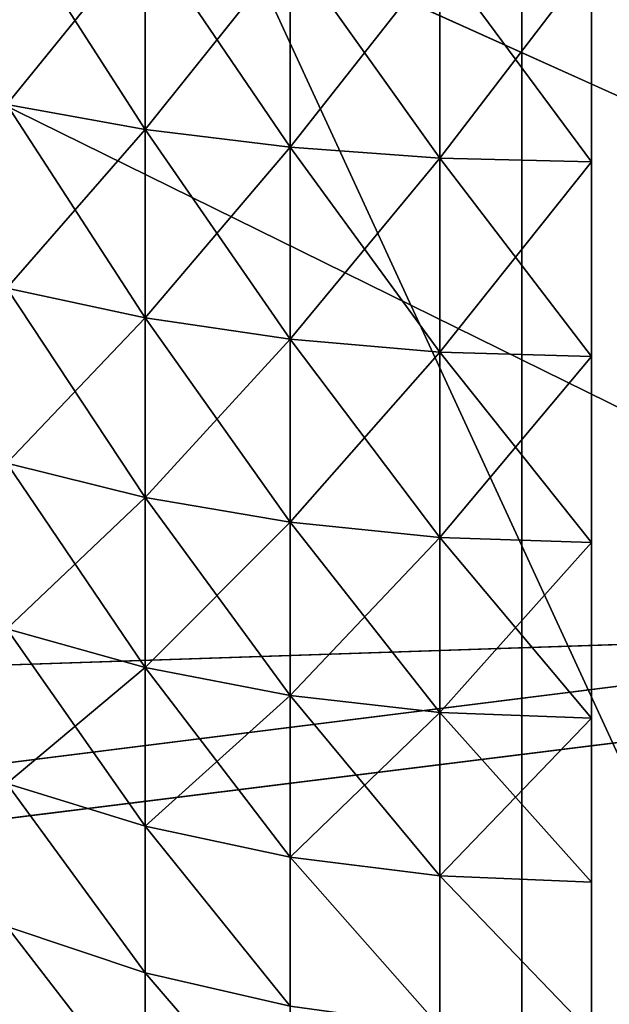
# Model space of a CAD drawing. Extents: x 0.04 to 6.5, y -3.23 to 3.23.
# Tile 61 of 256: x 0.4736 to 0.5105, y -0.1147 to -0.053. Entities that reach past the tile are written whole.
import ezdxf

# ---------------------------------------------------------------- set-up
doc = ezdxf.new("R2010")
doc.units = 0
doc.header["$MEASUREMENT"] = 0
doc.layers.get('0').update_dxf_attribs({"linetype": 'CONTINUOUS'})

# ---------------------------------------------------------------- blocks, each defined once
blk = doc.blocks.new('CERAMICZNA_WISZ_CA_KR_TKA0')
at = {"color": 0}
for p, q in [((0.042133, 0.153639, 1.910339), (0.538651, -0.070283, 6.364594)), ((0.042133, 0.153639, 1.910339), (0.538651, -0.070283, 6.364594)), ((0.042133, 0.153639, 1.910339), (0.53927, -0.091212, 6.364594)), ((0.042133, 0.153639, 1.910339), (0.53927, -0.091212, 6.364594)), ((0.504981, 0.131591, 0.961786), (0.504981, -0.131591, 0.961786)), ((0.504981, 0.131591, 0.961786), (0.504981, -0.131591, 0.961786)), ((0.481411, -0.047659, 61.258915), (0.481411, -0.059901, 61.263601)), ((0.481411, -0.059901, 61.543214), (0.481411, -0.047659, 61.547904)), ((0.481411, -0.047659, 61.258915), (0.481411, -0.059901, 61.263601)), ((0.481411, -0.059901, 61.543214), (0.481411, -0.047659, 61.547904)), ((0.490489, -0.048556, 61.256233), (0.490489, -0.061026, 61.261006)), ((0.490489, -0.061026, 61.545809), (0.490489, -0.048556, 61.550586)), ((0.490489, -0.048556, 61.256233), (0.490489, -0.061026, 61.261006)), ((0.490489, -0.061026, 61.545809), (0.490489, -0.048556, 61.550586)), ((0.499842, -0.0491, 61.254604), (0.499842, -0.061707, 61.259434)), ((0.499842, -0.061707, 61.547385), (0.499842, -0.0491, 61.552215)), ((0.499842, -0.0491, 61.254604), (0.499842, -0.061707, 61.259434)), ((0.499842, -0.061707, 61.547385), (0.499842, -0.0491, 61.552215)), ((0.509333, -0.049282, 61.552758), (0.509333, -0.061935, 61.547909)), ((0.509333, -0.061935, 61.25891), (0.509333, -0.049282, 61.254061)), ((0.509333, -0.061935, 61.25891), (0.509333, -0.049282, 61.254061)), ((0.509333, -0.049282, 61.552758), (0.509333, -0.061935, 61.547909)), ((0.481411, -0.059901, 61.263601), (0.47274, -0.05835, 61.267186)), ((0.481411, -0.059901, 61.263601), (0.47274, -0.05835, 61.267186)), ((0.481411, -0.059901, 61.543214), (0.47274, -0.05835, 61.539633)), ((0.481411, -0.059901, 61.543214), (0.47274, -0.05835, 61.539633)), ((0.481411, -0.059901, 61.263601), (0.481411, -0.071696, 61.269329)), ((0.481411, -0.071696, 61.53749), (0.481411, -0.059901, 61.543214)), ((0.490489, -0.061026, 61.261006), (0.481411, -0.059901, 61.263601)), ((0.481411, -0.059901, 61.263601), (0.481411, -0.071696, 61.269329)), ((0.490489, -0.061026, 61.261006), (0.481411, -0.059901, 61.263601)), ((0.490489, -0.061026, 61.545809), (0.481411, -0.059901, 61.543214)), ((0.481411, -0.071696, 61.53749), (0.481411, -0.059901, 61.543214)), ((0.490489, -0.061026, 61.545809), (0.481411, -0.059901, 61.543214)), ((0.490489, -0.061026, 61.261006), (0.490489, -0.073039, 61.26684)), ((0.490489, -0.073039, 61.539979), (0.490489, -0.061026, 61.545809)), ((0.499842, -0.061707, 61.259434), (0.490489, -0.061026, 61.261006)), ((0.490489, -0.061026, 61.261006), (0.490489, -0.073039, 61.26684)), ((0.499842, -0.061707, 61.259434), (0.490489, -0.061026, 61.261006)), ((0.499842, -0.061707, 61.547385), (0.490489, -0.061026, 61.545809)), ((0.490489, -0.073039, 61.539979), (0.490489, -0.061026, 61.545809)), ((0.499842, -0.061707, 61.547385), (0.490489, -0.061026, 61.545809)), ((0.499842, -0.061707, 61.259434), (0.499842, -0.073853, 61.265331)), ((0.499842, -0.073853, 61.541489), (0.499842, -0.061707, 61.547385)), ((0.509333, -0.061935, 61.25891), (0.499842, -0.061707, 61.259434)), ((0.499842, -0.061707, 61.259434), (0.499842, -0.073853, 61.265331)), ((0.509333, -0.061935, 61.25891), (0.499842, -0.061707, 61.259434)), ((0.509333, -0.061935, 61.547909), (0.499842, -0.061707, 61.547385)), ((0.499842, -0.073853, 61.541489), (0.499842, -0.061707, 61.547385)), ((0.509333, -0.061935, 61.547909), (0.499842, -0.061707, 61.547385)), ((0.509333, -0.061935, 61.547909), (0.509333, -0.074126, 61.541993)), ((0.509333, -0.074126, 61.264826), (0.509333, -0.061935, 61.25891)), ((0.509333, -0.074126, 61.264826), (0.509333, -0.061935, 61.25891)), ((0.509333, -0.061935, 61.547909), (0.509333, -0.074126, 61.541993)), ((0.481411, -0.071696, 61.269329), (0.47274, -0.069842, 61.272761)), ((0.481411, -0.071696, 61.269329), (0.47274, -0.069842, 61.272761)), ((0.481411, -0.071696, 61.53749), (0.47274, -0.069842, 61.534059)), ((0.481411, -0.071696, 61.53749), (0.47274, -0.069842, 61.534059)), ((0.481411, -0.071696, 61.269329), (0.481411, -0.082954, 61.276043)), ((0.481411, -0.082954, 61.530776), (0.481411, -0.071696, 61.53749)), ((0.490489, -0.073039, 61.26684), (0.481411, -0.071696, 61.269329)), ((0.481411, -0.071696, 61.269329), (0.481411, -0.082954, 61.276043)), ((0.490489, -0.073039, 61.26684), (0.481411, -0.071696, 61.269329)), ((0.490489, -0.073039, 61.539979), (0.481411, -0.071696, 61.53749)), ((0.481411, -0.082954, 61.530776), (0.481411, -0.071696, 61.53749)), ((0.490489, -0.073039, 61.539979), (0.481411, -0.071696, 61.53749)), ((0.490489, -0.073039, 61.26684), (0.490489, -0.084506, 61.273679)), ((0.490489, -0.084506, 61.533141), (0.490489, -0.073039, 61.539979)), ((0.499842, -0.073853, 61.265331), (0.490489, -0.073039, 61.26684)), ((0.490489, -0.073039, 61.26684), (0.490489, -0.084506, 61.273679)), ((0.499842, -0.073853, 61.265331), (0.490489, -0.073039, 61.26684)), ((0.499842, -0.073853, 61.541489), (0.490489, -0.073039, 61.539979)), ((0.490489, -0.084506, 61.533141), (0.490489, -0.073039, 61.539979)), ((0.499842, -0.073853, 61.541489), (0.490489, -0.073039, 61.539979)), ((0.499842, -0.073853, 61.265331), (0.499842, -0.085447, 61.272247)), ((0.499842, -0.085447, 61.534573), (0.499842, -0.073853, 61.541489)), ((0.509333, -0.074126, 61.264826), (0.499842, -0.073853, 61.265331)), ((0.499842, -0.073853, 61.265331), (0.499842, -0.085447, 61.272247)), ((0.509333, -0.074126, 61.264826), (0.499842, -0.073853, 61.265331)), ((0.509333, -0.074126, 61.541993), (0.499842, -0.073853, 61.541489)), ((0.499842, -0.085447, 61.534573), (0.499842, -0.073853, 61.541489)), ((0.509333, -0.074126, 61.541993), (0.499842, -0.073853, 61.541489)), ((0.509333, -0.074126, 61.541993), (0.509333, -0.085762, 61.535053)), ((0.509333, -0.085762, 61.271766), (0.509333, -0.074126, 61.264826)), ((0.509333, -0.085762, 61.271766), (0.509333, -0.074126, 61.264826)), ((0.509333, -0.074126, 61.541993), (0.509333, -0.085762, 61.535053)), ((0.481411, -0.082954, 61.276043), (0.47274, -0.080812, 61.279306)), ((0.481411, -0.082954, 61.276043), (0.47274, -0.080812, 61.279306)), ((0.481411, -0.082954, 61.530776), (0.47274, -0.080812, 61.527513)), ((0.481411, -0.082954, 61.530776), (0.47274, -0.080812, 61.527513)), ((0.481411, -0.082954, 61.276043), (0.481411, -0.093593, 61.283704)), ((0.481411, -0.093593, 61.523116), (0.481411, -0.082954, 61.530776)), ((0.490489, -0.084506, 61.273679), (0.481411, -0.082954, 61.276043)), ((0.481411, -0.082954, 61.276043), (0.481411, -0.093593, 61.283704)), ((0.490489, -0.084506, 61.273679), (0.481411, -0.082954, 61.276043)), ((0.490489, -0.084506, 61.533141), (0.481411, -0.082954, 61.530776)), ((0.481411, -0.093593, 61.523116), (0.481411, -0.082954, 61.530776)), ((0.490489, -0.084506, 61.533141), (0.481411, -0.082954, 61.530776)), ((0.490489, -0.084506, 61.273679), (0.490489, -0.095343, 61.281484)), ((0.490489, -0.095343, 61.525336), (0.490489, -0.084506, 61.533141)), ((0.499842, -0.085447, 61.272247), (0.490489, -0.084506, 61.273679)), ((0.490489, -0.084506, 61.273679), (0.490489, -0.095343, 61.281484)), ((0.499842, -0.085447, 61.272247), (0.490489, -0.084506, 61.273679)), ((0.499842, -0.085447, 61.534573), (0.490489, -0.084506, 61.533141)), ((0.490489, -0.095343, 61.525336), (0.490489, -0.084506, 61.533141)), ((0.499842, -0.085447, 61.534573), (0.490489, -0.084506, 61.533141)), ((0.499842, -0.085447, 61.272247), (0.499842, -0.096404, 61.280138)), ((0.499842, -0.096404, 61.526681), (0.499842, -0.085447, 61.534573)), ((0.509333, -0.085762, 61.271766), (0.499842, -0.085447, 61.272247)), ((0.499842, -0.085447, 61.272247), (0.499842, -0.096404, 61.280138)), ((0.509333, -0.085762, 61.271766), (0.499842, -0.085447, 61.272247)), ((0.509333, -0.085762, 61.535053), (0.499842, -0.085447, 61.534573)), ((0.499842, -0.096404, 61.526681), (0.499842, -0.085447, 61.534573)), ((0.509333, -0.085762, 61.535053), (0.499842, -0.085447, 61.534573)), ((0.509333, -0.085762, 61.535053), (0.509333, -0.096759, 61.527133)), ((0.509333, -0.096759, 61.279686), (0.509333, -0.085762, 61.271766)), ((0.509333, -0.096759, 61.279686), (0.509333, -0.085762, 61.271766)), ((0.509333, -0.085762, 61.535053), (0.509333, -0.096759, 61.527133)), ((0.079382, -0.106588, 1.905954), (0.578374, -0.089905, 6.360208)), ((0.079382, -0.106588, 1.905954), (0.578374, -0.089905, 6.360208)), ((0.081214, -0.151778, 1.905954), (0.578374, -0.089905, 6.360208)), ((0.081214, -0.151778, 1.905954), (0.578374, -0.089905, 6.360208)), ((0.040279, -0.107895, 1.910339), (0.53927, -0.091212, 6.364594)), ((0.040279, -0.107895, 1.910339), (0.53927, -0.091212, 6.364594)), ((0.042133, -0.153639, 1.910339), (0.53927, -0.091212, 6.364594)), ((0.042133, -0.153639, 1.910339), (0.53927, -0.091212, 6.364594)), ((0.481411, -0.093593, 61.283704), (0.47274, -0.091179, 61.28677)), ((0.481411, -0.093593, 61.283704), (0.47274, -0.091179, 61.28677)), ((0.481411, -0.093593, 61.523116), (0.47274, -0.091179, 61.520049)), ((0.481411, -0.093593, 61.523116), (0.47274, -0.091179, 61.520049)), ((0.481411, -0.093593, 61.283704), (0.481411, -0.103535, 61.292254)), ((0.481411, -0.103535, 61.514566), (0.481411, -0.093593, 61.523116)), ((0.490489, -0.095343, 61.281484), (0.481411, -0.093593, 61.283704)), ((0.481411, -0.093593, 61.283704), (0.481411, -0.103535, 61.292254)), ((0.490489, -0.095343, 61.281484), (0.481411, -0.093593, 61.283704)), ((0.490489, -0.095343, 61.525336), (0.481411, -0.093593, 61.523116)), ((0.481411, -0.103535, 61.514566), (0.481411, -0.093593, 61.523116)), ((0.490489, -0.095343, 61.525336), (0.481411, -0.093593, 61.523116)), ((0.490489, -0.095343, 61.281484), (0.490489, -0.105469, 61.290187)), ((0.490489, -0.105469, 61.516632), (0.490489, -0.095343, 61.525336)), ((0.499842, -0.096404, 61.280138), (0.490489, -0.095343, 61.281484)), ((0.490489, -0.095343, 61.281484), (0.490489, -0.105469, 61.290187)), ((0.499842, -0.096404, 61.280138), (0.490489, -0.095343, 61.281484)), ((0.499842, -0.096404, 61.526681), (0.490489, -0.095343, 61.525336)), ((0.490489, -0.105469, 61.516632), (0.490489, -0.095343, 61.525336)), ((0.499842, -0.096404, 61.526681), (0.490489, -0.095343, 61.525336)), ((0.499842, -0.096404, 61.280138), (0.499842, -0.106642, 61.288938)), ((0.499842, -0.106642, 61.517882), (0.499842, -0.096404, 61.526681)), ((0.509333, -0.096759, 61.279686), (0.499842, -0.096404, 61.280138)), ((0.499842, -0.096404, 61.280138), (0.499842, -0.106642, 61.288938)), ((0.509333, -0.096759, 61.279686), (0.499842, -0.096404, 61.280138)), ((0.509333, -0.096759, 61.527133), (0.499842, -0.096404, 61.526681)), ((0.499842, -0.106642, 61.517882), (0.499842, -0.096404, 61.526681)), ((0.509333, -0.096759, 61.527133), (0.499842, -0.096404, 61.526681)), ((0.509333, -0.096759, 61.527133), (0.509333, -0.107034, 61.5183)), ((0.509333, -0.107034, 61.288519), (0.509333, -0.096759, 61.279686)), ((0.509333, -0.107034, 61.288519), (0.509333, -0.096759, 61.279686)), ((0.509333, -0.096759, 61.527133), (0.509333, -0.107034, 61.5183)), ((0.481411, -0.103535, 61.292254), (0.47274, -0.100866, 61.295099)), ((0.481411, -0.103535, 61.292254), (0.47274, -0.100866, 61.295099)), ((0.481411, -0.103535, 61.514566), (0.47274, -0.100866, 61.511721)), ((0.481411, -0.103535, 61.514566), (0.47274, -0.100866, 61.511721)), ((0.481411, -0.103535, 61.292254), (0.481411, -0.112705, 61.30162)), ((0.481411, -0.112705, 61.505199), (0.481411, -0.103535, 61.514566)), ((0.490489, -0.105469, 61.290187), (0.481411, -0.103535, 61.292254)), ((0.481411, -0.103535, 61.292254), (0.481411, -0.112705, 61.30162)), ((0.490489, -0.105469, 61.290187), (0.481411, -0.103535, 61.292254)), ((0.490489, -0.105469, 61.516632), (0.481411, -0.103535, 61.514566)), ((0.481411, -0.112705, 61.505199), (0.481411, -0.103535, 61.514566)), ((0.490489, -0.105469, 61.516632), (0.481411, -0.103535, 61.514566)), ((0.490489, -0.105469, 61.290187), (0.490489, -0.114809, 61.299732)), ((0.490489, -0.114809, 61.507088), (0.490489, -0.105469, 61.516632)), ((0.499842, -0.106642, 61.288938), (0.490489, -0.105469, 61.290187)), ((0.490489, -0.105469, 61.290187), (0.490489, -0.114809, 61.299732)), ((0.499842, -0.106642, 61.288938), (0.490489, -0.105469, 61.290187)), ((0.499842, -0.106642, 61.517882), (0.490489, -0.105469, 61.516632)), ((0.490489, -0.114809, 61.507088), (0.490489, -0.105469, 61.516632)), ((0.499842, -0.106642, 61.517882), (0.490489, -0.105469, 61.516632)), ((0.499842, -0.106642, 61.288938), (0.499842, -0.116085, 61.298588)), ((0.499842, -0.116085, 61.508232), (0.499842, -0.106642, 61.517882)), ((0.509333, -0.107034, 61.288519), (0.499842, -0.106642, 61.288938)), ((0.499842, -0.106642, 61.288938), (0.499842, -0.116085, 61.298588)), ((0.509333, -0.107034, 61.288519), (0.499842, -0.106642, 61.288938)), ((0.509333, -0.107034, 61.5183), (0.499842, -0.106642, 61.517882)), ((0.499842, -0.116085, 61.508232), (0.499842, -0.106642, 61.517882)), ((0.509333, -0.107034, 61.5183), (0.499842, -0.106642, 61.517882)), ((0.509333, -0.107034, 61.5183), (0.509333, -0.116512, 61.508616)), ((0.509333, -0.116512, 61.298203), (0.509333, -0.107034, 61.288519)), ((0.509333, -0.116512, 61.298203), (0.509333, -0.107034, 61.288519)), ((0.509333, -0.107034, 61.5183), (0.509333, -0.116512, 61.508616)), ((0.481411, -0.112705, 61.30162), (0.47274, -0.109801, 61.30423)), ((0.481411, -0.112705, 61.30162), (0.47274, -0.109801, 61.30423)), ((0.481411, -0.112705, 61.505199), (0.47274, -0.109801, 61.502589)), ((0.481411, -0.112705, 61.505199), (0.47274, -0.109801, 61.502589)), ((0.481411, -0.112705, 61.30162), (0.481411, -0.121035, 61.311742)), ((0.481411, -0.121035, 61.495073), (0.481411, -0.112705, 61.505199)), ((0.490489, -0.114809, 61.299732), (0.481411, -0.112705, 61.30162)), ((0.481411, -0.112705, 61.30162), (0.481411, -0.121035, 61.311742)), ((0.490489, -0.114809, 61.299732), (0.481411, -0.112705, 61.30162)), ((0.490489, -0.114809, 61.507088), (0.481411, -0.112705, 61.505199)), ((0.481411, -0.121035, 61.495073), (0.481411, -0.112705, 61.505199)), ((0.490489, -0.114809, 61.507088), (0.481411, -0.112705, 61.505199))]:
    blk.add_line(p, q, dxfattribs=at)
mesh = blk.add_polyface(dxfattribs=at)
corners = [(0.054692, 0.323203, 1.910339), (0.042133, 0.153639, 1.910339), (0.538651, -0.070283, 6.364594)]
mesh.append_faces([[corners[k] for k in face] for face in [(0, 1, 2)]], dxfattribs={"color": 0})
mesh = blk.add_polyface(dxfattribs=at)
corners = [(0.054692, 0.323203, 1.910339), (0.538651, -0.070283, 6.364594), (0.545887, 0.210664, 6.364594)]
mesh.append_faces([[corners[k] for k in face] for face in [(0, 1, 2)]], dxfattribs={"color": 0})
mesh = blk.add_polyface(dxfattribs=at)
corners = [(0.509333, -0.1555, 61.383134), (0.509333, -0.156665, 61.410186), (0.509333, -0.156665, 61.396633), (0.509333, -0.1555, 61.423686), (0.509333, -0.153179, 61.369783), (0.509333, -0.153179, 61.437037), (0.509333, -0.149719, 61.356682), (0.509333, -0.149719, 61.450138), (0.509333, -0.145145, 61.343927), (0.509333, -0.145145, 61.462893), (0.509333, -0.139492, 61.331614), (0.509333, -0.139492, 61.475205), (0.509333, -0.132801, 61.31983), (0.509333, -0.132801, 61.486989), (0.509333, -0.125122, 61.308666), (0.509333, -0.125122, 61.498154), (0.509333, -0.116512, 61.298203), (0.509333, -0.116512, 61.508616), (0.509333, -0.107034, 61.288519), (0.509333, -0.107034, 61.5183), (0.509333, -0.096759, 61.279686), (0.509333, -0.096759, 61.527133), (0.509333, -0.085762, 61.271766), (0.509333, -0.085762, 61.535053), (0.509333, -0.074126, 61.264826), (0.509333, -0.074126, 61.541993), (0.509333, -0.061935, 61.25891), (0.509333, -0.061935, 61.547909), (0.509333, -0.049282, 61.254061), (0.509333, -0.049282, 61.552758), (0.509333, -0.036258, 61.250322), (0.509333, -0.036258, 61.556497), (0.509333, -0.022961, 61.247712), (0.509333, -0.022961, 61.559107), (0.509333, -0.009489, 61.246256), (0.509333, -0.009489, 61.560563), (0.509333, 0.004058, 61.245963), (0.509333, 0.004058, 61.560852), (0.509333, 0.01758, 61.246838), (0.509333, 0.01758, 61.559977), (0.509333, 0.030977, 61.248871), (0.509333, 0.030977, 61.557944), (0.509333, 0.04415, 61.252052), (0.509333, 0.04415, 61.554767), (0.509333, 0.057, 61.256349), (0.509333, 0.057, 61.550471), (0.509333, 0.069434, 61.261736), (0.509333, 0.069434, 61.545083), (0.509333, 0.081358, 61.268171), (0.509333, 0.081358, 61.538648), (0.509333, 0.092685, 61.275606), (0.509333, 0.092685, 61.531209), (0.509333, 0.103331, 61.283992), (0.509333, 0.103331, 61.522827), (0.509333, 0.113217, 61.293258), (0.509333, 0.113217, 61.513561), (0.509333, 0.122269, 61.303341), (0.509333, 0.122269, 61.503479), (0.509333, 0.130421, 61.314164), (0.509333, 0.130421, 61.492656), (0.509333, 0.137613, 61.32565), (0.509333, 0.137613, 61.481169), (0.509333, 0.143791, 61.337708), (0.509333, 0.143791, 61.469111), (0.509333, 0.148909, 61.350256), (0.509333, 0.148909, 61.456563), (0.509333, 0.152929, 61.363194), (0.509333, 0.152929, 61.443621), (0.509333, 0.155822, 61.376434), (0.509333, 0.155822, 61.430385), (0.509333, 0.157567, 61.389871), (0.509333, 0.157567, 61.416948), (0.509333, 0.15815, 61.40341)]
mesh.append_faces([[corners[k] for k in face] for face in [(0, 1, 2), (71, 70, 72)]], dxfattribs={"vtx0": -1, "color": 0})
mesh.append_faces([[corners[k] for k in face] for face in [(1, 0, 3), (3, 4, 5), (5, 6, 7), (7, 8, 9), (9, 10, 11), (11, 12, 13), (13, 14, 15), (15, 16, 17), (17, 18, 19), (19, 20, 21), (21, 22, 23), (23, 24, 25), (25, 26, 27), (27, 28, 29), (29, 30, 31), (31, 32, 33), (33, 34, 35), (35, 36, 37), (37, 38, 39), (39, 40, 41), (41, 42, 43), (43, 44, 45), (45, 46, 47), (47, 48, 49), (49, 50, 51), (51, 52, 53), (53, 54, 55), (55, 56, 57), (57, 58, 59), (59, 60, 61), (61, 62, 63), (63, 64, 65), (65, 66, 67), (67, 68, 69), (69, 70, 71)]], dxfattribs={"vtx0": -1, "vtx1": -1, "color": 0})
mesh.append_faces([[corners[k] for k in face] for face in [(3, 0, 4), (5, 4, 6), (7, 6, 8), (9, 8, 10), (11, 10, 12), (13, 12, 14), (15, 14, 16), (17, 16, 18), (19, 18, 20), (21, 20, 22), (23, 22, 24), (25, 24, 26), (27, 26, 28), (29, 28, 30), (31, 30, 32), (33, 32, 34), (35, 34, 36), (37, 36, 38), (39, 38, 40), (41, 40, 42), (43, 42, 44), (45, 44, 46), (47, 46, 48), (49, 48, 50), (51, 50, 52), (53, 52, 54), (55, 54, 56), (57, 56, 58), (59, 58, 60), (61, 60, 62), (63, 62, 64), (65, 64, 66), (67, 66, 68), (69, 68, 70)]], dxfattribs={"vtx0": -1, "vtx2": -1, "color": 0})
mesh = blk.add_polyface(dxfattribs=at)
corners = [(0.042133, 0.153639, 1.910339), (0.040279, -0.107895, 1.910339), (0.53927, -0.091212, 6.364594)]
mesh.append_faces([[corners[k] for k in face] for face in [(0, 1, 2)]], dxfattribs={"color": 0})
mesh = blk.add_polyface(dxfattribs=at)
corners = [(0.042133, 0.153639, 1.910339), (0.53927, -0.091212, 6.364594), (0.538651, -0.070283, 6.364594)]
mesh.append_faces([[corners[k] for k in face] for face in [(0, 1, 2)]], dxfattribs={"color": 0})
mesh = blk.add_polyface(dxfattribs=at)
corners = [(0.081214, 0.151778, 1.905954), (0.576871, 0, 6.360208), (0.079382, -0.106588, 1.905954)]
mesh.append_faces([[corners[k] for k in face] for face in [(0, 1, 2)]], dxfattribs={"color": 0})
mesh = blk.add_polyface(dxfattribs=at)
corners = [(0.504981, 0.131591, 0.961786), (0.376762, -0.137699, 1.055618), (0.376762, 0.137699, 1.055618), (0.504981, -0.131591, 0.961786)]
mesh.append_faces([[corners[k] for k in face] for face in [(0, 1, 2), (1, 0, 3)]], dxfattribs={"vtx0": -1, "color": 0})
mesh = blk.add_polyface(dxfattribs=at)
corners = [(0.525548, -0.130611, 0.995343), (0.402457, 0.136475, 1.085422), (0.402457, -0.136475, 1.085422), (0.525548, 0.130611, 0.995343)]
mesh.append_faces([[corners[k] for k in face] for face in [(0, 1, 2), (1, 0, 3)]], dxfattribs={"vtx0": -1, "color": 0})
mesh = blk.add_polyface(dxfattribs=at)
corners = [(0.646619, 0.124844, 0.889848), (0.504981, -0.131591, 0.961786), (0.504981, 0.131591, 0.961786), (0.646619, -0.124844, 0.889848)]
mesh.append_faces([[corners[k] for k in face] for face in [(0, 1, 2), (1, 0, 3)]], dxfattribs={"vtx0": -1, "color": 0})
mesh = blk.add_polyface(dxfattribs=at)
corners = [(0.576871, 0, 6.360208), (0.578374, -0.089905, 6.360208), (0.079382, -0.106588, 1.905954)]
mesh.append_faces([[corners[k] for k in face] for face in [(0, 1, 2)]], dxfattribs={"color": 0})
mesh = blk.add_polyface(dxfattribs=at)
corners = [(0.481411, -0.047659, 61.258915), (0.47274, -0.05835, 61.267186), (0.47274, -0.046421, 61.262616), (0.481411, -0.059901, 61.263601)]
mesh.append_faces([[corners[k] for k in face] for face in [(0, 1, 2), (1, 0, 3)]], dxfattribs={"vtx0": -1, "color": 0})
mesh = blk.add_polyface(dxfattribs=at)
corners = [(0.481411, -0.059901, 61.543214), (0.47274, -0.046421, 61.544204), (0.47274, -0.05835, 61.539633), (0.481411, -0.047659, 61.547904)]
mesh.append_faces([[corners[k] for k in face] for face in [(0, 1, 2), (1, 0, 3)]], dxfattribs={"vtx0": -1, "color": 0})
mesh = blk.add_polyface(dxfattribs=at)
corners = [(0.490489, -0.048556, 61.256233), (0.481411, -0.059901, 61.263601), (0.481411, -0.047659, 61.258915), (0.490489, -0.061026, 61.261006)]
mesh.append_faces([[corners[k] for k in face] for face in [(0, 1, 2), (1, 0, 3)]], dxfattribs={"vtx0": -1, "color": 0})
mesh = blk.add_polyface(dxfattribs=at)
corners = [(0.490489, -0.061026, 61.545809), (0.481411, -0.047659, 61.547904), (0.481411, -0.059901, 61.543214), (0.490489, -0.048556, 61.550586)]
mesh.append_faces([[corners[k] for k in face] for face in [(0, 1, 2), (1, 0, 3)]], dxfattribs={"vtx0": -1, "color": 0})
mesh = blk.add_polyface(dxfattribs=at)
corners = [(0.499842, -0.0491, 61.254604), (0.490489, -0.061026, 61.261006), (0.490489, -0.048556, 61.256233), (0.499842, -0.061707, 61.259434)]
mesh.append_faces([[corners[k] for k in face] for face in [(0, 1, 2), (1, 0, 3)]], dxfattribs={"vtx0": -1, "color": 0})
mesh = blk.add_polyface(dxfattribs=at)
corners = [(0.499842, -0.061707, 61.547385), (0.490489, -0.048556, 61.550586), (0.490489, -0.061026, 61.545809), (0.499842, -0.0491, 61.552215)]
mesh.append_faces([[corners[k] for k in face] for face in [(0, 1, 2), (1, 0, 3)]], dxfattribs={"vtx0": -1, "color": 0})
mesh = blk.add_polyface(dxfattribs=at)
corners = [(0.509333, -0.049282, 61.254061), (0.499842, -0.061707, 61.259434), (0.499842, -0.0491, 61.254604), (0.509333, -0.061935, 61.25891)]
mesh.append_faces([[corners[k] for k in face] for face in [(0, 1, 2), (1, 0, 3)]], dxfattribs={"vtx0": -1, "color": 0})
mesh = blk.add_polyface(dxfattribs=at)
corners = [(0.509333, -0.061935, 61.547909), (0.499842, -0.0491, 61.552215), (0.499842, -0.061707, 61.547385), (0.509333, -0.049282, 61.552758)]
mesh.append_faces([[corners[k] for k in face] for face in [(0, 1, 2), (1, 0, 3)]], dxfattribs={"vtx0": -1, "color": 0})
mesh = blk.add_polyface(dxfattribs=at)
corners = [(0.481411, -0.059901, 61.263601), (0.47274, -0.069842, 61.272761), (0.47274, -0.05835, 61.267186), (0.481411, -0.071696, 61.269329)]
mesh.append_faces([[corners[k] for k in face] for face in [(0, 1, 2), (1, 0, 3)]], dxfattribs={"vtx0": -1, "color": 0})
mesh = blk.add_polyface(dxfattribs=at)
corners = [(0.481411, -0.071696, 61.53749), (0.47274, -0.05835, 61.539633), (0.47274, -0.069842, 61.534059), (0.481411, -0.059901, 61.543214)]
mesh.append_faces([[corners[k] for k in face] for face in [(0, 1, 2), (1, 0, 3)]], dxfattribs={"vtx0": -1, "color": 0})
mesh = blk.add_polyface(dxfattribs=at)
corners = [(0.490489, -0.061026, 61.261006), (0.481411, -0.071696, 61.269329), (0.481411, -0.059901, 61.263601), (0.490489, -0.073039, 61.26684)]
mesh.append_faces([[corners[k] for k in face] for face in [(0, 1, 2), (1, 0, 3)]], dxfattribs={"vtx0": -1, "color": 0})
mesh = blk.add_polyface(dxfattribs=at)
corners = [(0.490489, -0.073039, 61.539979), (0.481411, -0.059901, 61.543214), (0.481411, -0.071696, 61.53749), (0.490489, -0.061026, 61.545809)]
mesh.append_faces([[corners[k] for k in face] for face in [(0, 1, 2), (1, 0, 3)]], dxfattribs={"vtx0": -1, "color": 0})
mesh = blk.add_polyface(dxfattribs=at)
corners = [(0.499842, -0.061707, 61.259434), (0.490489, -0.073039, 61.26684), (0.490489, -0.061026, 61.261006), (0.499842, -0.073853, 61.265331)]
mesh.append_faces([[corners[k] for k in face] for face in [(0, 1, 2), (1, 0, 3)]], dxfattribs={"vtx0": -1, "color": 0})
mesh = blk.add_polyface(dxfattribs=at)
corners = [(0.499842, -0.073853, 61.541489), (0.490489, -0.061026, 61.545809), (0.490489, -0.073039, 61.539979), (0.499842, -0.061707, 61.547385)]
mesh.append_faces([[corners[k] for k in face] for face in [(0, 1, 2), (1, 0, 3)]], dxfattribs={"vtx0": -1, "color": 0})
mesh = blk.add_polyface(dxfattribs=at)
corners = [(0.509333, -0.061935, 61.25891), (0.499842, -0.073853, 61.265331), (0.499842, -0.061707, 61.259434), (0.509333, -0.074126, 61.264826)]
mesh.append_faces([[corners[k] for k in face] for face in [(0, 1, 2), (1, 0, 3)]], dxfattribs={"vtx0": -1, "color": 0})
mesh = blk.add_polyface(dxfattribs=at)
corners = [(0.509333, -0.074126, 61.541993), (0.499842, -0.061707, 61.547385), (0.499842, -0.073853, 61.541489), (0.509333, -0.061935, 61.547909)]
mesh.append_faces([[corners[k] for k in face] for face in [(0, 1, 2), (1, 0, 3)]], dxfattribs={"vtx0": -1, "color": 0})
mesh = blk.add_polyface(dxfattribs=at)
corners = [(0.481411, -0.071696, 61.269329), (0.47274, -0.080812, 61.279306), (0.47274, -0.069842, 61.272761), (0.481411, -0.082954, 61.276043)]
mesh.append_faces([[corners[k] for k in face] for face in [(0, 1, 2), (1, 0, 3)]], dxfattribs={"vtx0": -1, "color": 0})
mesh = blk.add_polyface(dxfattribs=at)
corners = [(0.481411, -0.082954, 61.530776), (0.47274, -0.069842, 61.534059), (0.47274, -0.080812, 61.527513), (0.481411, -0.071696, 61.53749)]
mesh.append_faces([[corners[k] for k in face] for face in [(0, 1, 2), (1, 0, 3)]], dxfattribs={"vtx0": -1, "color": 0})
mesh = blk.add_polyface(dxfattribs=at)
corners = [(0.490489, -0.073039, 61.26684), (0.481411, -0.082954, 61.276043), (0.481411, -0.071696, 61.269329), (0.490489, -0.084506, 61.273679)]
mesh.append_faces([[corners[k] for k in face] for face in [(0, 1, 2), (1, 0, 3)]], dxfattribs={"vtx0": -1, "color": 0})
mesh = blk.add_polyface(dxfattribs=at)
corners = [(0.490489, -0.084506, 61.533141), (0.481411, -0.071696, 61.53749), (0.481411, -0.082954, 61.530776), (0.490489, -0.073039, 61.539979)]
mesh.append_faces([[corners[k] for k in face] for face in [(0, 1, 2), (1, 0, 3)]], dxfattribs={"vtx0": -1, "color": 0})
mesh = blk.add_polyface(dxfattribs=at)
corners = [(0.499842, -0.073853, 61.265331), (0.490489, -0.084506, 61.273679), (0.490489, -0.073039, 61.26684), (0.499842, -0.085447, 61.272247)]
mesh.append_faces([[corners[k] for k in face] for face in [(0, 1, 2), (1, 0, 3)]], dxfattribs={"vtx0": -1, "color": 0})
mesh = blk.add_polyface(dxfattribs=at)
corners = [(0.499842, -0.085447, 61.534573), (0.490489, -0.073039, 61.539979), (0.490489, -0.084506, 61.533141), (0.499842, -0.073853, 61.541489)]
mesh.append_faces([[corners[k] for k in face] for face in [(0, 1, 2), (1, 0, 3)]], dxfattribs={"vtx0": -1, "color": 0})
mesh = blk.add_polyface(dxfattribs=at)
corners = [(0.509333, -0.074126, 61.264826), (0.499842, -0.085447, 61.272247), (0.499842, -0.073853, 61.265331), (0.509333, -0.085762, 61.271766)]
mesh.append_faces([[corners[k] for k in face] for face in [(0, 1, 2), (1, 0, 3)]], dxfattribs={"vtx0": -1, "color": 0})
mesh = blk.add_polyface(dxfattribs=at)
corners = [(0.509333, -0.085762, 61.535053), (0.499842, -0.073853, 61.541489), (0.499842, -0.085447, 61.534573), (0.509333, -0.074126, 61.541993)]
mesh.append_faces([[corners[k] for k in face] for face in [(0, 1, 2), (1, 0, 3)]], dxfattribs={"vtx0": -1, "color": 0})
mesh = blk.add_polyface(dxfattribs=at)
corners = [(0.481411, -0.082954, 61.276043), (0.47274, -0.091179, 61.28677), (0.47274, -0.080812, 61.279306), (0.481411, -0.093593, 61.283704)]
mesh.append_faces([[corners[k] for k in face] for face in [(0, 1, 2), (1, 0, 3)]], dxfattribs={"vtx0": -1, "color": 0})
mesh = blk.add_polyface(dxfattribs=at)
corners = [(0.481411, -0.093593, 61.523116), (0.47274, -0.080812, 61.527513), (0.47274, -0.091179, 61.520049), (0.481411, -0.082954, 61.530776)]
mesh.append_faces([[corners[k] for k in face] for face in [(0, 1, 2), (1, 0, 3)]], dxfattribs={"vtx0": -1, "color": 0})
mesh = blk.add_polyface(dxfattribs=at)
corners = [(0.490489, -0.084506, 61.273679), (0.481411, -0.093593, 61.283704), (0.481411, -0.082954, 61.276043), (0.490489, -0.095343, 61.281484)]
mesh.append_faces([[corners[k] for k in face] for face in [(0, 1, 2), (1, 0, 3)]], dxfattribs={"vtx0": -1, "color": 0})
mesh = blk.add_polyface(dxfattribs=at)
corners = [(0.490489, -0.095343, 61.525336), (0.481411, -0.082954, 61.530776), (0.481411, -0.093593, 61.523116), (0.490489, -0.084506, 61.533141)]
mesh.append_faces([[corners[k] for k in face] for face in [(0, 1, 2), (1, 0, 3)]], dxfattribs={"vtx0": -1, "color": 0})
mesh = blk.add_polyface(dxfattribs=at)
corners = [(0.499842, -0.085447, 61.272247), (0.490489, -0.095343, 61.281484), (0.490489, -0.084506, 61.273679), (0.499842, -0.096404, 61.280138)]
mesh.append_faces([[corners[k] for k in face] for face in [(0, 1, 2), (1, 0, 3)]], dxfattribs={"vtx0": -1, "color": 0})
mesh = blk.add_polyface(dxfattribs=at)
corners = [(0.499842, -0.096404, 61.526681), (0.490489, -0.084506, 61.533141), (0.490489, -0.095343, 61.525336), (0.499842, -0.085447, 61.534573)]
mesh.append_faces([[corners[k] for k in face] for face in [(0, 1, 2), (1, 0, 3)]], dxfattribs={"vtx0": -1, "color": 0})
mesh = blk.add_polyface(dxfattribs=at)
corners = [(0.509333, -0.085762, 61.271766), (0.499842, -0.096404, 61.280138), (0.499842, -0.085447, 61.272247), (0.509333, -0.096759, 61.279686)]
mesh.append_faces([[corners[k] for k in face] for face in [(0, 1, 2), (1, 0, 3)]], dxfattribs={"vtx0": -1, "color": 0})
mesh = blk.add_polyface(dxfattribs=at)
corners = [(0.509333, -0.096759, 61.527133), (0.499842, -0.085447, 61.534573), (0.499842, -0.096404, 61.526681), (0.509333, -0.085762, 61.535053)]
mesh.append_faces([[corners[k] for k in face] for face in [(0, 1, 2), (1, 0, 3)]], dxfattribs={"vtx0": -1, "color": 0})
mesh = blk.add_polyface(dxfattribs=at)
corners = [(0.578374, -0.089905, 6.360208), (0.081214, -0.151778, 1.905954), (0.079382, -0.106588, 1.905954)]
mesh.append_faces([[corners[k] for k in face] for face in [(0, 1, 2)]], dxfattribs={"color": 0})
mesh = blk.add_polyface(dxfattribs=at)
corners = [(0.578374, -0.089905, 6.360208), (0.59161, -0.281239, 6.360208), (0.081214, -0.151778, 1.905954)]
mesh.append_faces([[corners[k] for k in face] for face in [(0, 1, 2)]], dxfattribs={"color": 0})
mesh = blk.add_polyface(dxfattribs=at)
corners = [(0.53927, -0.091212, 6.364594), (0.040279, -0.107895, 1.910339), (0.042133, -0.153639, 1.910339)]
mesh.append_faces([[corners[k] for k in face] for face in [(0, 1, 2)]], dxfattribs={"color": 0})
mesh = blk.add_polyface(dxfattribs=at)
corners = [(0.53927, -0.091212, 6.364594), (0.042133, -0.153639, 1.910339), (0.56034, -0.350485, 6.364594)]
mesh.append_faces([[corners[k] for k in face] for face in [(0, 1, 2)]], dxfattribs={"color": 0})
mesh = blk.add_polyface(dxfattribs=at)
corners = [(0.481411, -0.093593, 61.283704), (0.47274, -0.100866, 61.295099), (0.47274, -0.091179, 61.28677), (0.481411, -0.103535, 61.292254)]
mesh.append_faces([[corners[k] for k in face] for face in [(0, 1, 2), (1, 0, 3)]], dxfattribs={"vtx0": -1, "color": 0})
mesh = blk.add_polyface(dxfattribs=at)
corners = [(0.481411, -0.103535, 61.514566), (0.47274, -0.091179, 61.520049), (0.47274, -0.100866, 61.511721), (0.481411, -0.093593, 61.523116)]
mesh.append_faces([[corners[k] for k in face] for face in [(0, 1, 2), (1, 0, 3)]], dxfattribs={"vtx0": -1, "color": 0})
mesh = blk.add_polyface(dxfattribs=at)
corners = [(0.490489, -0.095343, 61.281484), (0.481411, -0.103535, 61.292254), (0.481411, -0.093593, 61.283704), (0.490489, -0.105469, 61.290187)]
mesh.append_faces([[corners[k] for k in face] for face in [(0, 1, 2), (1, 0, 3)]], dxfattribs={"vtx0": -1, "color": 0})
mesh = blk.add_polyface(dxfattribs=at)
corners = [(0.490489, -0.105469, 61.516632), (0.481411, -0.093593, 61.523116), (0.481411, -0.103535, 61.514566), (0.490489, -0.095343, 61.525336)]
mesh.append_faces([[corners[k] for k in face] for face in [(0, 1, 2), (1, 0, 3)]], dxfattribs={"vtx0": -1, "color": 0})
mesh = blk.add_polyface(dxfattribs=at)
corners = [(0.499842, -0.096404, 61.280138), (0.490489, -0.105469, 61.290187), (0.490489, -0.095343, 61.281484), (0.499842, -0.106642, 61.288938)]
mesh.append_faces([[corners[k] for k in face] for face in [(0, 1, 2), (1, 0, 3)]], dxfattribs={"vtx0": -1, "color": 0})
mesh = blk.add_polyface(dxfattribs=at)
corners = [(0.499842, -0.106642, 61.517882), (0.490489, -0.095343, 61.525336), (0.490489, -0.105469, 61.516632), (0.499842, -0.096404, 61.526681)]
mesh.append_faces([[corners[k] for k in face] for face in [(0, 1, 2), (1, 0, 3)]], dxfattribs={"vtx0": -1, "color": 0})
mesh = blk.add_polyface(dxfattribs=at)
corners = [(0.509333, -0.096759, 61.279686), (0.499842, -0.106642, 61.288938), (0.499842, -0.096404, 61.280138), (0.509333, -0.107034, 61.288519)]
mesh.append_faces([[corners[k] for k in face] for face in [(0, 1, 2), (1, 0, 3)]], dxfattribs={"vtx0": -1, "color": 0})
mesh = blk.add_polyface(dxfattribs=at)
corners = [(0.509333, -0.107034, 61.5183), (0.499842, -0.096404, 61.526681), (0.499842, -0.106642, 61.517882), (0.509333, -0.096759, 61.527133)]
mesh.append_faces([[corners[k] for k in face] for face in [(0, 1, 2), (1, 0, 3)]], dxfattribs={"vtx0": -1, "color": 0})
mesh = blk.add_polyface(dxfattribs=at)
corners = [(0.481411, -0.112705, 61.30162), (0.47274, -0.100866, 61.295099), (0.481411, -0.103535, 61.292254), (0.47274, -0.109801, 61.30423)]
mesh.append_faces([[corners[k] for k in face] for face in [(0, 1, 2), (1, 0, 3)]], dxfattribs={"vtx0": -1, "color": 0})
mesh = blk.add_polyface(dxfattribs=at)
corners = [(0.481411, -0.112705, 61.505199), (0.47274, -0.100866, 61.511721), (0.47274, -0.109801, 61.502589), (0.481411, -0.103535, 61.514566)]
mesh.append_faces([[corners[k] for k in face] for face in [(0, 1, 2), (1, 0, 3)]], dxfattribs={"vtx0": -1, "color": 0})
mesh = blk.add_polyface(dxfattribs=at)
corners = [(0.490489, -0.114809, 61.299732), (0.481411, -0.103535, 61.292254), (0.490489, -0.105469, 61.290187), (0.481411, -0.112705, 61.30162)]
mesh.append_faces([[corners[k] for k in face] for face in [(0, 1, 2), (1, 0, 3)]], dxfattribs={"vtx0": -1, "color": 0})
mesh = blk.add_polyface(dxfattribs=at)
corners = [(0.490489, -0.114809, 61.507088), (0.481411, -0.103535, 61.514566), (0.481411, -0.112705, 61.505199), (0.490489, -0.105469, 61.516632)]
mesh.append_faces([[corners[k] for k in face] for face in [(0, 1, 2), (1, 0, 3)]], dxfattribs={"vtx0": -1, "color": 0})
mesh = blk.add_polyface(dxfattribs=at)
corners = [(0.499842, -0.116085, 61.298588), (0.490489, -0.105469, 61.290187), (0.499842, -0.106642, 61.288938), (0.490489, -0.114809, 61.299732)]
mesh.append_faces([[corners[k] for k in face] for face in [(0, 1, 2), (1, 0, 3)]], dxfattribs={"vtx0": -1, "color": 0})
mesh = blk.add_polyface(dxfattribs=at)
corners = [(0.499842, -0.116085, 61.508232), (0.490489, -0.105469, 61.516632), (0.490489, -0.114809, 61.507088), (0.499842, -0.106642, 61.517882)]
mesh.append_faces([[corners[k] for k in face] for face in [(0, 1, 2), (1, 0, 3)]], dxfattribs={"vtx0": -1, "color": 0})
mesh = blk.add_polyface(dxfattribs=at)
corners = [(0.509333, -0.116512, 61.298203), (0.499842, -0.106642, 61.288938), (0.509333, -0.107034, 61.288519), (0.499842, -0.116085, 61.298588)]
mesh.append_faces([[corners[k] for k in face] for face in [(0, 1, 2), (1, 0, 3)]], dxfattribs={"vtx0": -1, "color": 0})
mesh = blk.add_polyface(dxfattribs=at)
corners = [(0.509333, -0.116512, 61.508616), (0.499842, -0.106642, 61.517882), (0.499842, -0.116085, 61.508232), (0.509333, -0.107034, 61.5183)]
mesh.append_faces([[corners[k] for k in face] for face in [(0, 1, 2), (1, 0, 3)]], dxfattribs={"vtx0": -1, "color": 0})
mesh = blk.add_polyface(dxfattribs=at)
corners = [(0.481411, -0.121035, 61.311742), (0.47274, -0.109801, 61.30423), (0.481411, -0.112705, 61.30162), (0.47274, -0.117918, 61.314092)]
mesh.append_faces([[corners[k] for k in face] for face in [(0, 1, 2), (1, 0, 3)]], dxfattribs={"vtx0": -1, "color": 0})
mesh = blk.add_polyface(dxfattribs=at)
corners = [(0.481411, -0.121035, 61.495073), (0.47274, -0.109801, 61.502589), (0.47274, -0.117918, 61.492728), (0.481411, -0.112705, 61.505199)]
mesh.append_faces([[corners[k] for k in face] for face in [(0, 1, 2), (1, 0, 3)]], dxfattribs={"vtx0": -1, "color": 0})
mesh = blk.add_polyface(dxfattribs=at)
corners = [(0.490489, -0.123295, 61.31004), (0.481411, -0.112705, 61.30162), (0.490489, -0.114809, 61.299732), (0.481411, -0.121035, 61.311742)]
mesh.append_faces([[corners[k] for k in face] for face in [(0, 1, 2), (1, 0, 3)]], dxfattribs={"vtx0": -1, "color": 0})
mesh = blk.add_polyface(dxfattribs=at)
corners = [(0.490489, -0.123295, 61.496774), (0.481411, -0.112705, 61.505199), (0.481411, -0.121035, 61.495073), (0.490489, -0.114809, 61.507088)]
mesh.append_faces([[corners[k] for k in face] for face in [(0, 1, 2), (1, 0, 3)]], dxfattribs={"vtx0": -1, "color": 0})

msp = doc.modelspace()

# ---------------------------------------------------------------- block references
at = {"color": 0}
msp.add_blockref('CERAMICZNA_WISZ_CA_KR_TKA0', (0, 0), dxfattribs=at)

doc.saveas('drawing.dxf')
